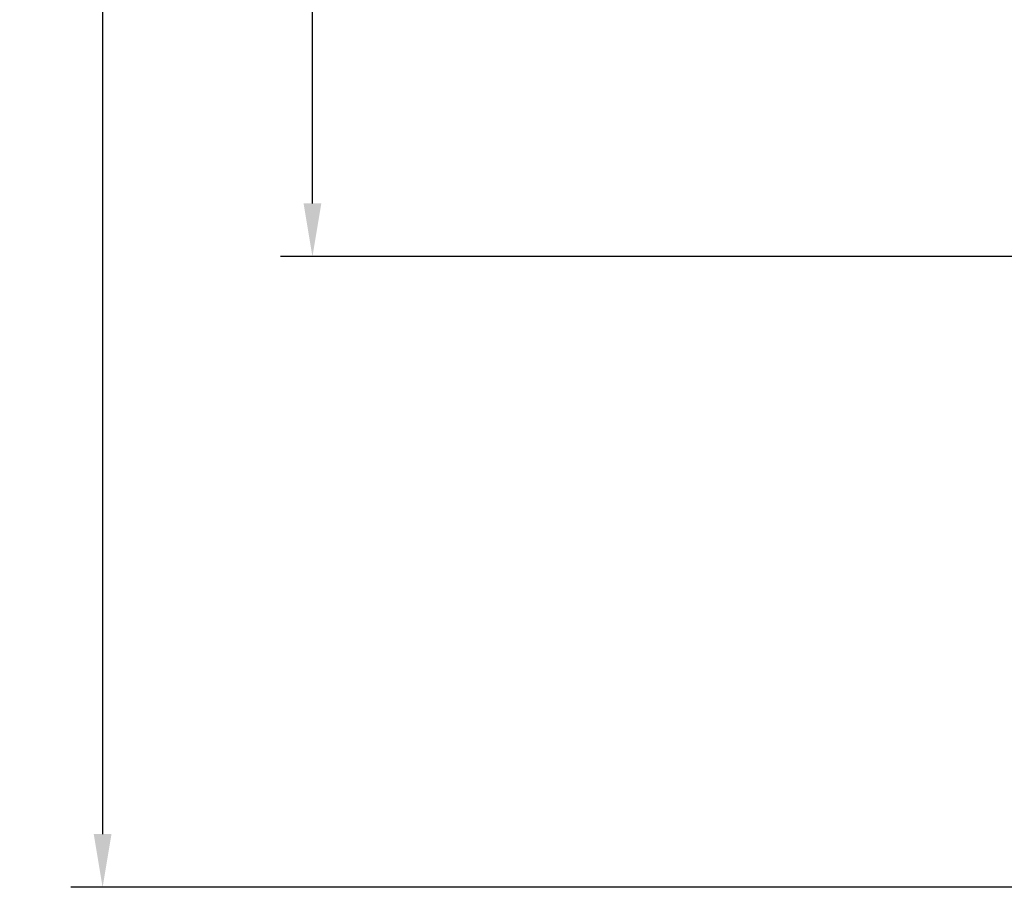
# Model space of a CAD drawing. Header units: millimetres. Extents: x 0 to 1189, y 0 to 841.
# Tile 29 of 56: x 458 to 523, y 485 to 542. Entities that reach past the tile are written whole.
import ezdxf

# ---------------------------------------------------------------- set-up
doc = ezdxf.new("R2010")
doc.units = ezdxf.units.MM
doc.header["$LTSCALE"] = 0.75
doc.layers.add('FD_Dimensions', color=7, linetype='Continuous', lineweight=35)
doc.styles.get("Standard").update_dxf_attribs({"font": 'arial.ttf'})
doc.dimstyles.new('Dim-ISO-25', dxfattribs={"dimtxt": 3.5, "dimasz": 3.5, "dimexe": 2.1, "dimexo": 2.1, "dimgap": 1.4, "dimtad": 1, "dimzin": 12, "dimdsep": 46, "dimtxsty": 'Standard', "dimcen": 0, "dimazin": 3, "dimtp": 0.1, "dimtm": 0.1, "dimtfac": 0.714286, "dimtmove": 0, "dimatfit": 3, "dimfxl": 1, "dimtzin": 12, "dimarcsym": 0})

# ---------------------------------------------------------------- blocks, each defined once
blk = doc.blocks.new('*D25')
at = {"layer": 'Defpoints', "color": 0, "transparency": 16777216}
for p in [(639.804796, 687.8848), (463.566121, 484.8848), (639.804796, 484.8848)]:
    blk.add_point(p, dxfattribs=at)
at = {"layer": 'FD_Dimensions', "color": 0, "lineweight": -2, "transparency": 16777216}
for p, q in [((637.704796, 687.8848), (461.466121, 687.8848)), ((463.566121, 684.3848), (463.566121, 488.3848)), ((637.704796, 484.8848), (461.466121, 484.8848))]:
    blk.add_line(p, q, dxfattribs=at)
at = {"layer": 'FD_Dimensions', "color": 0, "transparency": 16777216}
for points in [[(462.982788, 684.3848), (464.149454, 684.3848), (463.566121, 687.8848)], [(462.982788, 488.3848), (464.149454, 488.3848), (463.566121, 484.8848)]]:
    blk.add_solid(points, dxfattribs=at)
at = {"layer": 'FD_Dimensions', "color": 0, "transparency": 16777216, "insert": (460.377922, 586.3848), "char_height": 3.5, "attachment_point": 5, "rotation": 90}
blk.add_mtext('203', dxfattribs=at)
blk = doc.blocks.new('*D26')
at = {"layer": 'Defpoints', "color": 0, "transparency": 16777216}
for p in [(477.371182, 646.394799), (540.44845, 646.394799), (540.44845, 526.374801)]:
    blk.add_point(p, dxfattribs=at)
at = {"layer": 'FD_Dimensions', "color": 0, "lineweight": -2, "transparency": 16777216}
for p, q in [((538.34845, 646.394799), (475.271182, 646.394799)), ((477.371182, 529.874801), (477.371182, 642.894799)), ((538.34845, 526.374801), (475.271182, 526.374801))]:
    blk.add_line(p, q, dxfattribs=at)
at = {"layer": 'FD_Dimensions', "color": 0, "transparency": 16777216}
for points in [[(476.787849, 642.894799), (477.954515, 642.894799), (477.371182, 646.394799)], [(476.787849, 529.874801), (477.954515, 529.874801), (477.371182, 526.374801)]]:
    blk.add_solid(points, dxfattribs=at)
at = {"layer": 'FD_Dimensions', "color": 0, "transparency": 16777216, "insert": (474.184176, 586.3848), "char_height": 3.5, "attachment_point": 5, "rotation": 90}
blk.add_mtext('120.02', dxfattribs=at)

msp = doc.modelspace()

# ---------------------------------------------------------------- dimensions: what is measured, and where the dimension line sits
at = {"layer": 'FD_Dimensions'}
for base, p1, p2, picture, middle in [((463.566, 484.885), (639.805, 687.885), (639.805, 484.885), '*D25', (460.378, 586.385)), ((477.371, 646.395), (540.448, 526.375), (540.448, 646.395), '*D26', (474.184, 586.385))]:
    dim = msp.add_linear_dim(base=base, p1=p1, p2=p2, angle=90, dimstyle='Dim-ISO-25', override={"dimlfac": 1, "dimclrd": 0, "dimclre": 0}, dxfattribs=at)
    dim.commit()
    dim.dimension.update_dxf_attribs({"geometry": picture, "text_midpoint": middle})

doc.saveas('drawing.dxf')
